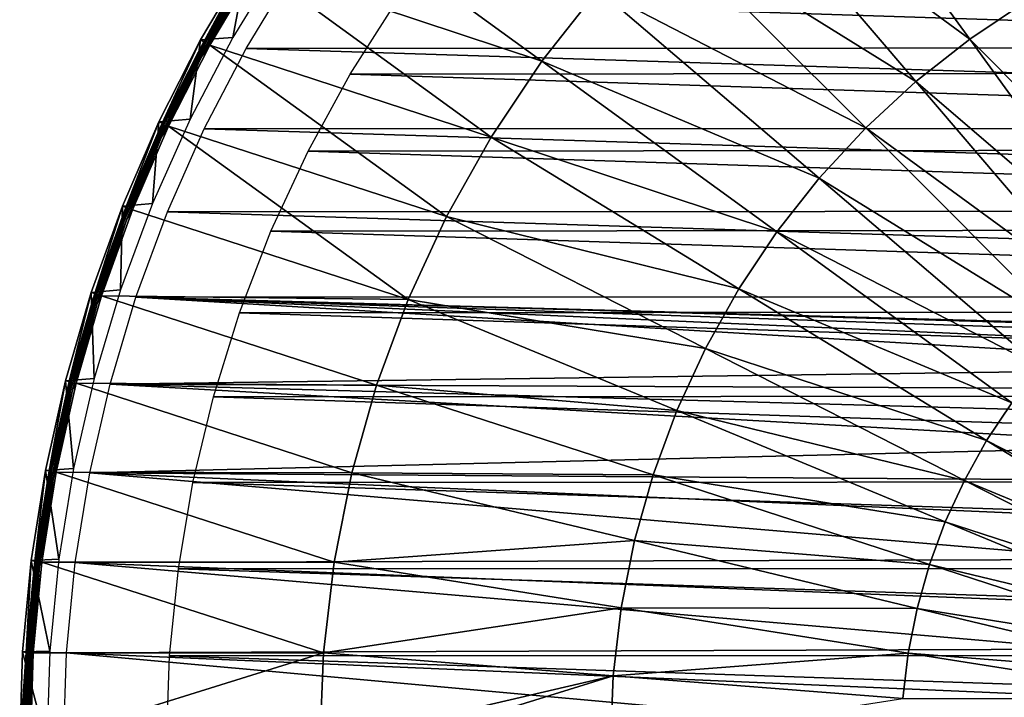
# Model space of a CAD drawing. Header units: millimetres. Extents: x -100 to 100, y -100 to 100.
# Tile 3 of 104: x -100 to -33, y 3 to 50. Entities that reach past the tile are written whole.
import ezdxf

# ---------------------------------------------------------------- set-up
doc = ezdxf.new("R2010")
doc.units = ezdxf.units.MM
doc.header["$LTSCALE"] = 52.148148
for name, color, linetype in [('345', 7, 'CONTINUOUS'), ('346', 7, 'CONTINUOUS'), ('68', 7, 'CONTINUOUS'), ('70', 7, 'CONTINUOUS'), ('71', 7, 'CONTINUOUS'), ('74', 7, 'CONTINUOUS'), ('75', 7, 'CONTINUOUS')]:
    doc.layers.add(name, color=color, linetype=linetype)

msp = doc.modelspace()

# ---------------------------------------------------------------- linework, layer by layer
at = {"layer": '345', "linetype": 'Continuous'}
for points in [[(-81.304, 52.901, -120), (84.474, 47.677, -120), (-84.52, 47.597, -120), (-81.304, 52.901, -120)], [(81.254, 52.979, -120), (84.474, 47.677, -120), (-81.304, 52.901, -120), (81.254, 52.979, -120)], [(-84.52, 47.597, -120), (87.354, 42.171, -120), (-87.391, 42.093, -120), (-84.52, 47.597, -120)], [(84.474, 47.677, -120), (87.354, 42.171, -120), (-84.52, 47.597, -120), (84.474, 47.677, -120)], [(-87.391, 42.093, -120), (89.872, 36.496, -120), (-89.901, 36.423, -120), (-87.391, 42.093, -120)], [(87.354, 42.171, -120), (89.872, 36.496, -120), (-87.391, 42.093, -120), (87.354, 42.171, -120)], [(-89.901, 36.423, -120), (92.031, 30.645, -120), (-92.052, 30.582, -120), (-89.901, 36.423, -120)], [(89.872, 36.496, -120), (92.031, 30.645, -120), (-89.901, 36.423, -120), (89.872, 36.496, -120)], [(-92.052, 30.582, -120), (-11.096, 25.734, -120), (-93.822, 24.624, -120), (-92.052, 30.582, -120)], [(92.031, 30.645, -120), (1.611, 27.978, -120), (-92.052, 30.582, -120), (92.031, 30.645, -120)], [(-8.037, 26.847, -120), (-11.096, 25.734, -120), (-92.052, 30.582, -120), (-8.037, 26.847, -120)], [(-4.875, 27.597, -120), (-8.037, 26.847, -120), (-92.052, 30.582, -120), (-4.875, 27.597, -120)], [(-1.648, 27.976, -120), (-4.875, 27.597, -120), (-92.052, 30.582, -120), (-1.648, 27.976, -120)], [(1.611, 27.978, -120), (-1.648, 27.976, -120), (-92.052, 30.582, -120), (1.611, 27.978, -120)], [(-11.096, 25.734, -120), (-13.998, 24.277, -120), (-93.822, 24.624, -120), (-11.096, 25.734, -120)], [(-93.822, 24.624, -120), (-19.219, 20.394, -120), (-95.208, 18.552, -120), (-93.822, 24.624, -120)], [(-16.721, 22.489, -120), (-19.219, 20.394, -120), (-93.822, 24.624, -120), (-16.721, 22.489, -120)], [(-13.998, 24.277, -120), (-16.721, 22.489, -120), (-93.822, 24.624, -120), (-13.998, 24.277, -120)], [(-19.219, 20.394, -120), (-21.45, 18.036, -120), (-95.208, 18.552, -120), (-19.219, 20.394, -120)], [(-95.208, 18.552, -120), (-25.019, 12.624, -120), (-96.202, 12.413, -120), (-95.208, 18.552, -120)], [(-23.389, 15.439, -120), (-25.019, 12.624, -120), (-95.208, 18.552, -120), (-23.389, 15.439, -120)], [(-21.45, 18.036, -120), (-23.389, 15.439, -120), (-95.208, 18.552, -120), (-21.45, 18.036, -120)], [(-96.202, 12.413, -120), (-27.262, 6.489, -120), (-96.799, 6.233, -120), (-96.202, 12.413, -120)], [(-25.019, 12.624, -120), (-26.318, 9.629, -120), (-96.202, 12.413, -120), (-25.019, 12.624, -120)], [(-26.318, 9.629, -120), (-27.262, 6.489, -120), (-96.202, 12.413, -120), (-26.318, 9.629, -120)], [(-96.799, 6.233, -120), (-28.024, 0, -120), (-97, 0, -120), (-96.799, 6.233, -120)], [(-27.262, 6.489, -120), (-27.832, 3.277, -120), (-96.799, 6.233, -120), (-27.262, 6.489, -120)], [(-27.832, 3.277, -120), (-28.024, 0, -120), (-96.799, 6.233, -120), (-27.832, 3.277, -120)]]:
    msp.add_3dface(points, dxfattribs=at)
at = {"layer": '346', "color": 251, "linetype": 'Continuous', "true_color": 0x4c4c4c}
for points in [[(-74.184, 50.872, -106.6), (77.3, 45.996, -106.6), (-77.394, 45.836, -106.6), (-74.184, 50.872, -106.6)], [(74.079, 51.026, -106.6), (77.3, 45.996, -106.6), (-74.184, 50.872, -106.6), (74.079, 51.026, -106.6)], [(-77.394, 45.836, -106.6), (80.201, 40.72, -106.6), (-80.282, 40.562, -106.6), (-77.394, 45.836, -106.6)], [(77.3, 45.996, -106.6), (80.201, 40.72, -106.6), (-77.394, 45.836, -106.6), (77.3, 45.996, -106.6)], [(-80.282, 40.562, -106.6), (82.755, 35.25, -106.6), (-82.819, 35.098, -106.6), (-80.282, 40.562, -106.6)], [(80.201, 40.72, -106.6), (82.755, 35.25, -106.6), (-80.282, 40.562, -106.6), (80.201, 40.72, -106.6)], [(-82.819, 35.098, -106.6), (84.924, 29.642, -106.6), (-84.973, 29.502, -106.6), (-82.819, 35.098, -106.6)], [(82.755, 35.25, -106.6), (84.924, 29.642, -106.6), (-82.819, 35.098, -106.6), (82.755, 35.25, -106.6)], [(84.924, 29.642, -106.6), (86.723, 23.865, -106.6), (-84.973, 29.502, -106.6), (84.924, 29.642, -106.6)], [(-84.973, 29.502, -106.6), (86.723, 23.865, -106.6), (-86.757, 23.745, -106.6), (-84.973, 29.502, -106.6)], [(-86.757, 23.745, -106.6), (88.133, 17.988, -106.6), (-88.153, 17.891, -106.6), (-86.757, 23.745, -106.6)], [(86.723, 23.865, -106.6), (88.133, 17.988, -106.6), (-86.757, 23.745, -106.6), (86.723, 23.865, -106.6)], [(-88.153, 17.891, -106.6), (89.137, 12.065, -106.6), (-89.147, 11.996, -106.6), (-88.153, 17.891, -106.6)], [(88.133, 17.988, -106.6), (89.137, 12.065, -106.6), (-88.153, 17.891, -106.6), (88.133, 17.988, -106.6)], [(-89.147, 11.996, -106.6), (89.742, 6.07, -106.6), (-89.746, 6.033, -106.6), (-89.147, 11.996, -106.6)], [(89.137, 12.065, -106.6), (89.742, 6.07, -106.6), (-89.147, 11.996, -106.6), (89.137, 12.065, -106.6)], [(89.742, 6.07, -106.6), (89.95, 0, -106.6), (-89.746, 6.033, -106.6), (89.742, 6.07, -106.6)], [(89.95, 0, -106.6), (-89.95, 0, -106.6), (-89.746, 6.033, -106.6), (89.95, 0, -106.6)]]:
    msp.add_3dface(points, dxfattribs=at)
at = {"layer": '68', "color": 251, "linetype": 'Continuous', "true_color": 0x4c4c4c}
for points in [[(-46.717, 64.301, -104.27), (-51.618, 60.437, -104.27), (-35.038, 48.225, -103.714), (-46.717, 64.301, -104.27)], [(-46.717, 64.301, -104.27), (-35.038, 48.225, -103.714), (-31.146, 50.826, -103.714), (-46.717, 64.301, -104.27)], [(-51.618, 60.437, -104.27), (-56.201, 56.201, -104.27), (-38.713, 45.328, -103.714), (-51.618, 60.437, -104.27)], [(-51.618, 60.437, -104.27), (-38.713, 45.328, -103.714), (-35.038, 48.225, -103.714), (-51.618, 60.437, -104.27)], [(-80.308, 58.347, -104.981), (-83.813, 53.19, -104.981), (-64.301, 46.717, -104.27), (-80.308, 58.347, -104.981)], [(-60.437, 51.618, -104.27), (-80.308, 58.347, -104.981), (-64.301, 46.717, -104.27), (-60.437, 51.618, -104.27)], [(-56.201, 56.201, -104.27), (-60.437, 51.618, -104.27), (-42.15, 42.15, -103.714), (-56.201, 56.201, -104.27)], [(-56.201, 56.201, -104.27), (-42.15, 42.15, -103.714), (-38.713, 45.328, -103.714), (-56.201, 56.201, -104.27)], [(-83.813, 53.19, -104.981), (-86.988, 47.822, -104.981), (-67.768, 41.528, -104.27), (-83.813, 53.19, -104.981)], [(-64.301, 46.717, -104.27), (-83.813, 53.19, -104.981), (-67.768, 41.528, -104.27), (-64.301, 46.717, -104.27)], [(-60.437, 51.618, -104.27), (-64.301, 46.717, -104.27), (-45.328, 38.713, -103.714), (-60.437, 51.618, -104.27)], [(-60.437, 51.618, -104.27), (-45.328, 38.713, -103.714), (-42.15, 42.15, -103.714), (-60.437, 51.618, -104.27)], [(-35.038, 48.225, -103.714), (-20.762, 33.88, -103.317), (-31.146, 50.826, -103.714), (-35.038, 48.225, -103.714)], [(-86.988, 47.822, -104.981), (-89.819, 42.266, -104.981), (-70.817, 36.083, -104.27), (-86.988, 47.822, -104.981)], [(-67.768, 41.528, -104.27), (-86.988, 47.822, -104.981), (-70.817, 36.083, -104.27), (-67.768, 41.528, -104.27)], [(-38.713, 45.328, -103.714), (-23.356, 32.147, -103.317), (-35.038, 48.225, -103.714), (-38.713, 45.328, -103.714)], [(-23.356, 32.147, -103.317), (-20.762, 33.88, -103.317), (-35.038, 48.225, -103.714), (-23.356, 32.147, -103.317)], [(-64.301, 46.717, -104.27), (-67.768, 41.528, -104.27), (-48.225, 35.038, -103.714), (-64.301, 46.717, -104.27)], [(-64.301, 46.717, -104.27), (-48.225, 35.038, -103.714), (-45.328, 38.713, -103.714), (-64.301, 46.717, -104.27)], [(-42.15, 42.15, -103.714), (-25.806, 30.215, -103.317), (-38.713, 45.328, -103.714), (-42.15, 42.15, -103.714)], [(-25.806, 30.215, -103.317), (-23.356, 32.147, -103.317), (-38.713, 45.328, -103.714), (-25.806, 30.215, -103.317)], [(-89.819, 42.266, -104.981), (-92.296, 36.542, -104.981), (-73.43, 30.416, -104.27), (-89.819, 42.266, -104.981)], [(-70.817, 36.083, -104.27), (-89.819, 42.266, -104.981), (-73.43, 30.416, -104.27), (-70.817, 36.083, -104.27)], [(-45.328, 38.713, -103.714), (-28.097, 28.097, -103.317), (-42.15, 42.15, -103.714), (-45.328, 38.713, -103.714)], [(-28.097, 28.097, -103.317), (-25.806, 30.215, -103.317), (-42.15, 42.15, -103.714), (-28.097, 28.097, -103.317)], [(-67.768, 41.528, -104.27), (-70.817, 36.083, -104.27), (-50.826, 31.146, -103.714), (-67.768, 41.528, -104.27)], [(-67.768, 41.528, -104.27), (-50.826, 31.146, -103.714), (-48.225, 35.038, -103.714), (-67.768, 41.528, -104.27)], [(-48.225, 35.038, -103.714), (-30.215, 25.806, -103.317), (-45.328, 38.713, -103.714), (-48.225, 35.038, -103.714)], [(-30.215, 25.806, -103.317), (-28.097, 28.097, -103.317), (-45.328, 38.713, -103.714), (-30.215, 25.806, -103.317)], [(-92.296, 36.542, -104.981), (-94.408, 30.675, -104.981), (-73.43, 30.416, -104.27), (-92.296, 36.542, -104.981)], [(-70.817, 36.083, -104.27), (-73.43, 30.416, -104.27), (-53.113, 27.062, -103.714), (-70.817, 36.083, -104.27)], [(-70.817, 36.083, -104.27), (-53.113, 27.062, -103.714), (-50.826, 31.146, -103.714), (-70.817, 36.083, -104.27)], [(-50.826, 31.146, -103.714), (-32.147, 23.356, -103.317), (-48.225, 35.038, -103.714), (-50.826, 31.146, -103.714)], [(-32.147, 23.356, -103.317), (-30.215, 25.806, -103.317), (-48.225, 35.038, -103.714), (-32.147, 23.356, -103.317)], [(-53.113, 27.062, -103.714), (-33.88, 20.762, -103.317), (-50.826, 31.146, -103.714), (-53.113, 27.062, -103.714)], [(-33.88, 20.762, -103.317), (-32.147, 23.356, -103.317), (-50.826, 31.146, -103.714), (-33.88, 20.762, -103.317)], [(-94.408, 30.675, -104.981), (-96.148, 24.687, -104.981), (-75.59, 24.561, -104.27), (-94.408, 30.675, -104.981)], [(-73.43, 30.416, -104.27), (-94.408, 30.675, -104.981), (-75.59, 24.561, -104.27), (-73.43, 30.416, -104.27)], [(-73.43, 30.416, -104.27), (-75.59, 24.561, -104.27), (-55.072, 22.812, -103.714), (-73.43, 30.416, -104.27)], [(-73.43, 30.416, -104.27), (-55.072, 22.812, -103.714), (-53.113, 27.062, -103.714), (-73.43, 30.416, -104.27)], [(-55.072, 22.812, -103.714), (-35.404, 18.039, -103.317), (-53.113, 27.062, -103.714), (-55.072, 22.812, -103.714)], [(-35.404, 18.039, -103.317), (-33.88, 20.762, -103.317), (-53.113, 27.062, -103.714), (-35.404, 18.039, -103.317)], [(-96.148, 24.687, -104.981), (-97.508, 18.601, -104.981), (-77.284, 18.554, -104.27), (-96.148, 24.687, -104.981)], [(-75.59, 24.561, -104.27), (-96.148, 24.687, -104.981), (-77.284, 18.554, -104.27), (-75.59, 24.561, -104.27)], [(-75.59, 24.561, -104.27), (-77.284, 18.554, -104.27), (-56.692, 18.42, -103.714), (-75.59, 24.561, -104.27)], [(-75.59, 24.561, -104.27), (-56.692, 18.42, -103.714), (-55.072, 22.812, -103.714), (-75.59, 24.561, -104.27)], [(-33.88, 20.762, -103.317), (-16.066, 11.672, -103.079), (-32.147, 23.356, -103.317), (-33.88, 20.762, -103.317)], [(-56.692, 18.42, -103.714), (-36.711, 15.206, -103.317), (-55.072, 22.812, -103.714), (-56.692, 18.42, -103.714)], [(-36.711, 15.206, -103.317), (-35.404, 18.039, -103.317), (-55.072, 22.812, -103.714), (-36.711, 15.206, -103.317)], [(-35.404, 18.039, -103.317), (-16.932, 10.376, -103.079), (-33.88, 20.762, -103.317), (-35.404, 18.039, -103.317)], [(-16.932, 10.376, -103.079), (-16.066, 11.672, -103.079), (-33.88, 20.762, -103.317), (-16.932, 10.376, -103.079)], [(-97.508, 18.601, -104.981), (-98.484, 12.441, -104.981), (-78.502, 12.433, -104.27), (-97.508, 18.601, -104.981)], [(-77.284, 18.554, -104.27), (-97.508, 18.601, -104.981), (-78.502, 12.433, -104.27), (-77.284, 18.554, -104.27)], [(-77.284, 18.554, -104.27), (-78.502, 12.433, -104.27), (-57.963, 13.916, -103.714), (-77.284, 18.554, -104.27)], [(-77.284, 18.554, -104.27), (-57.963, 13.916, -103.714), (-56.692, 18.42, -103.714), (-77.284, 18.554, -104.27)], [(-57.963, 13.916, -103.714), (-37.791, 12.279, -103.317), (-56.692, 18.42, -103.714), (-57.963, 13.916, -103.714)], [(-37.791, 12.279, -103.317), (-36.711, 15.206, -103.317), (-56.692, 18.42, -103.714), (-37.791, 12.279, -103.317)], [(-36.711, 15.206, -103.317), (-17.694, 9.016, -103.079), (-35.404, 18.039, -103.317), (-36.711, 15.206, -103.317)], [(-17.694, 9.016, -103.079), (-16.932, 10.376, -103.079), (-35.404, 18.039, -103.317), (-17.694, 9.016, -103.079)], [(-37.791, 12.279, -103.317), (-18.347, 7.599, -103.079), (-36.711, 15.206, -103.317), (-37.791, 12.279, -103.317)], [(-18.347, 7.599, -103.079), (-17.694, 9.016, -103.079), (-36.711, 15.206, -103.317), (-18.347, 7.599, -103.079)], [(-78.502, 12.433, -104.27), (-58.876, 9.325, -103.714), (-57.963, 13.916, -103.714), (-78.502, 12.433, -104.27)], [(-58.876, 9.325, -103.714), (-38.637, 9.276, -103.317), (-57.963, 13.916, -103.714), (-58.876, 9.325, -103.714)], [(-38.637, 9.276, -103.317), (-37.791, 12.279, -103.317), (-57.963, 13.916, -103.714), (-38.637, 9.276, -103.317)], [(-98.484, 12.441, -104.981), (-99.071, 6.233, -104.981), (-79.235, 6.236, -104.27), (-98.484, 12.441, -104.981)], [(-78.502, 12.433, -104.27), (-98.484, 12.441, -104.981), (-79.235, 6.236, -104.27), (-78.502, 12.433, -104.27)], [(-78.502, 12.433, -104.27), (-79.235, 6.236, -104.27), (-58.876, 9.325, -103.714), (-78.502, 12.433, -104.27)], [(-38.637, 9.276, -103.317), (-18.886, 6.137, -103.079), (-37.791, 12.279, -103.317), (-38.637, 9.276, -103.317)], [(-18.886, 6.137, -103.079), (-18.347, 7.599, -103.079), (-37.791, 12.279, -103.317), (-18.886, 6.137, -103.079)], [(-79.235, 6.236, -104.27), (-59.426, 4.677, -103.714), (-58.876, 9.325, -103.714), (-79.235, 6.236, -104.27)], [(-59.426, 4.677, -103.714), (-39.246, 6.216, -103.317), (-58.876, 9.325, -103.714), (-59.426, 4.677, -103.714)], [(-39.246, 6.216, -103.317), (-38.637, 9.276, -103.317), (-58.876, 9.325, -103.714), (-39.246, 6.216, -103.317)], [(-39.246, 6.216, -103.317), (-19.31, 4.636, -103.079), (-38.637, 9.276, -103.317), (-39.246, 6.216, -103.317)], [(-19.31, 4.636, -103.079), (-18.886, 6.137, -103.079), (-38.637, 9.276, -103.317), (-19.31, 4.636, -103.079)], [(-99.266, 0, -104.981), (-79.48, 0, -104.27), (-79.235, 6.236, -104.27), (-99.266, 0, -104.981)], [(-99.071, 6.233, -104.981), (-99.266, 0, -104.981), (-79.235, 6.236, -104.27), (-99.071, 6.233, -104.981)], [(-79.235, 6.236, -104.27), (-79.48, 0, -104.27), (-59.426, 4.677, -103.714), (-79.235, 6.236, -104.27)], [(-39.613, 3.118, -103.317), (-39.246, 6.216, -103.317), (-59.426, 4.677, -103.714), (-39.613, 3.118, -103.317)], [(-39.613, 3.118, -103.317), (-19.614, 3.107, -103.079), (-39.246, 6.216, -103.317), (-39.613, 3.118, -103.317)], [(-19.614, 3.107, -103.079), (-19.31, 4.636, -103.079), (-39.246, 6.216, -103.317), (-19.614, 3.107, -103.079)], [(-79.48, 0, -104.27), (-74.458, 0, -104.114), (-59.426, 4.677, -103.714), (-79.48, 0, -104.27)], [(-74.458, 0, -104.114), (-59.61, 0, -103.714), (-59.426, 4.677, -103.714), (-74.458, 0, -104.114)], [(-59.61, 0, -103.714), (-39.613, 3.118, -103.317), (-59.426, 4.677, -103.714), (-59.61, 0, -103.714)]]:
    msp.add_3dface(points, dxfattribs=at)
at = {"layer": '70', "color": 251, "linetype": 'Continuous', "true_color": 0x4c4c4c}
for points in [[(-87.626, 48.177, -120), (-87.408, 48.053, -105.472), (-84.446, 53.562, -120), (-87.626, 48.177, -120)], [(-87.408, 48.053, -105.472), (-84.219, 53.447, -105.472), (-84.446, 53.562, -120), (-87.408, 48.053, -105.472)], [(-90.483, 42.569, -120), (-90.253, 42.47, -105.472), (-87.626, 48.177, -120), (-90.483, 42.569, -120)], [(-90.253, 42.47, -105.472), (-87.408, 48.053, -105.472), (-87.626, 48.177, -120), (-90.253, 42.47, -105.472)], [(-92.98, 36.807, -120), (-92.742, 36.719, -105.472), (-90.483, 42.569, -120), (-92.98, 36.807, -120)], [(-92.742, 36.719, -105.472), (-90.253, 42.47, -105.472), (-90.483, 42.569, -120), (-92.742, 36.719, -105.472)], [(-95.102, 30.904, -120), (-94.864, 30.823, -105.472), (-92.98, 36.807, -120), (-95.102, 30.904, -120)], [(-94.864, 30.823, -105.472), (-92.742, 36.719, -105.472), (-92.98, 36.807, -120), (-94.864, 30.823, -105.472)], [(-96.86, 24.85, -120), (-96.613, 24.806, -105.472), (-95.102, 30.904, -120), (-96.86, 24.85, -120)], [(-96.613, 24.806, -105.472), (-94.864, 30.823, -105.472), (-95.102, 30.904, -120), (-96.613, 24.806, -105.472)], [(-98.232, 18.721, -120), (-97.98, 18.691, -105.472), (-96.86, 24.85, -120), (-98.232, 18.721, -120)], [(-97.98, 18.691, -105.472), (-96.613, 24.806, -105.472), (-96.86, 24.85, -120), (-97.98, 18.691, -105.472)], [(-99.209, 12.55, -120), (-98.96, 12.502, -105.472), (-98.232, 18.721, -120), (-99.209, 12.55, -120)], [(-98.96, 12.502, -105.472), (-97.98, 18.691, -105.472), (-98.232, 18.721, -120), (-98.96, 12.502, -105.472)], [(-99.798, 6.309, -120), (-99.55, 6.263, -105.472), (-99.209, 12.55, -120), (-99.798, 6.309, -120)], [(-99.55, 6.263, -105.472), (-98.96, 12.502, -105.472), (-99.209, 12.55, -120), (-99.55, 6.263, -105.472)], [(-100, 0, -120), (-99.55, 6.263, -105.472), (-99.798, 6.309, -120), (-100, 0, -120)], [(-100, 0, -120), (-99.873, 0, -112.736), (-99.55, 6.263, -105.472), (-100, 0, -120)], [(-99.873, 0, -112.736), (-99.746, 0, -105.472), (-99.55, 6.263, -105.472), (-99.873, 0, -112.736)]]:
    msp.add_3dface(points, dxfattribs=at)
at = {"layer": '71', "color": 251, "linetype": 'Continuous', "true_color": 0x4c4c4c}
for points in [[(-87.626, 48.177, -120), (-84.446, 53.562, -120), (-85.419, 48.336, -120), (-87.626, 48.177, -120)], [(-85.419, 48.336, -120), (-84.446, 53.562, -120), (-82.169, 53.683, -120), (-85.419, 48.336, -120)], [(-90.483, 42.569, -120), (-87.626, 48.177, -120), (-88.348, 42.749, -120), (-90.483, 42.569, -120)], [(-88.348, 42.749, -120), (-87.626, 48.177, -120), (-85.419, 48.336, -120), (-88.348, 42.749, -120)], [(-92.98, 36.807, -120), (-90.483, 42.569, -120), (-90.914, 36.987, -120), (-92.98, 36.807, -120)], [(-90.914, 36.987, -120), (-90.483, 42.569, -120), (-88.348, 42.749, -120), (-90.914, 36.987, -120)], [(-95.102, 30.904, -120), (-92.98, 36.807, -120), (-93.096, 31.081, -120), (-95.102, 30.904, -120)], [(-93.096, 31.081, -120), (-92.98, 36.807, -120), (-90.914, 36.987, -120), (-93.096, 31.081, -120)], [(-94.907, 25.008, -120), (-95.102, 30.904, -120), (-93.096, 31.081, -120), (-94.907, 25.008, -120)], [(-96.86, 24.85, -120), (-95.102, 30.904, -120), (-94.907, 25.008, -120), (-96.86, 24.85, -120)], [(-96.323, 18.848, -120), (-96.86, 24.85, -120), (-94.907, 25.008, -120), (-96.323, 18.848, -120)], [(-98.232, 18.721, -120), (-96.86, 24.85, -120), (-96.323, 18.848, -120), (-98.232, 18.721, -120)], [(-99.209, 12.55, -120), (-98.232, 18.721, -120), (-97.331, 12.641, -120), (-99.209, 12.55, -120)], [(-97.331, 12.641, -120), (-98.232, 18.721, -120), (-96.323, 18.848, -120), (-97.331, 12.641, -120)], [(-99.798, 6.309, -120), (-99.209, 12.55, -120), (-97.94, 6.358, -120), (-99.798, 6.309, -120)], [(-97.94, 6.358, -120), (-99.209, 12.55, -120), (-97.331, 12.641, -120), (-97.94, 6.358, -120)], [(-100, 0, -120), (-99.798, 6.309, -120), (-98.15, 0, -120), (-100, 0, -120)], [(-98.15, 0, -120), (-99.798, 6.309, -120), (-97.94, 6.358, -120), (-98.15, 0, -120)]]:
    msp.add_3dface(points, dxfattribs=at)
at = {"layer": '74', "color": 251, "linetype": 'Continuous', "true_color": 0x4c4c4c}
for points in [[(-87.284, 47.985, -105.131), (-84.601, 52.383, -105.053), (-84.098, 53.37, -105.131), (-87.284, 47.985, -105.131)], [(-86.988, 47.822, -104.981), (-83.813, 53.19, -104.981), (-84.504, 52.322, -105.002), (-86.988, 47.822, -104.981)], [(-87.666, 47.075, -105.053), (-84.504, 52.322, -105.002), (-84.601, 52.383, -105.053), (-87.666, 47.075, -105.053)], [(-87.666, 47.075, -105.053), (-84.601, 52.383, -105.053), (-87.284, 47.985, -105.131), (-87.666, 47.075, -105.053)], [(-87.564, 47.021, -105.002), (-84.504, 52.322, -105.002), (-87.666, 47.075, -105.053), (-87.564, 47.021, -105.002)], [(-87.564, 47.021, -105.002), (-86.988, 47.822, -104.981), (-84.504, 52.322, -105.002), (-87.564, 47.021, -105.002)], [(-90.124, 42.409, -105.131), (-87.666, 47.075, -105.053), (-87.284, 47.985, -105.131), (-90.124, 42.409, -105.131)], [(-89.819, 42.266, -104.981), (-86.988, 47.822, -104.981), (-87.564, 47.021, -105.002), (-89.819, 42.266, -104.981)], [(-90.397, 41.589, -105.053), (-87.564, 47.021, -105.002), (-87.666, 47.075, -105.053), (-90.397, 41.589, -105.053)], [(-90.397, 41.589, -105.053), (-87.666, 47.075, -105.053), (-90.124, 42.409, -105.131), (-90.397, 41.589, -105.053)], [(-90.293, 41.541, -105.002), (-87.564, 47.021, -105.002), (-90.397, 41.589, -105.053), (-90.293, 41.541, -105.002)], [(-90.293, 41.541, -105.002), (-89.819, 42.266, -104.981), (-87.564, 47.021, -105.002), (-90.293, 41.541, -105.002)], [(-92.609, 36.667, -105.131), (-90.397, 41.589, -105.053), (-90.124, 42.409, -105.131), (-92.609, 36.667, -105.131)], [(-92.296, 36.542, -104.981), (-89.819, 42.266, -104.981), (-90.293, 41.541, -105.002), (-92.296, 36.542, -104.981)], [(-92.786, 35.946, -105.053), (-90.293, 41.541, -105.002), (-90.397, 41.589, -105.053), (-92.786, 35.946, -105.053)], [(-92.786, 35.946, -105.053), (-90.397, 41.589, -105.053), (-92.609, 36.667, -105.131), (-92.786, 35.946, -105.053)], [(-92.679, 35.904, -105.002), (-90.293, 41.541, -105.002), (-92.786, 35.946, -105.053), (-92.679, 35.904, -105.002)], [(-92.679, 35.904, -105.002), (-92.296, 36.542, -104.981), (-90.293, 41.541, -105.002), (-92.679, 35.904, -105.002)], [(-94.729, 30.779, -105.131), (-92.786, 35.946, -105.053), (-92.609, 36.667, -105.131), (-94.729, 30.779, -105.131)], [(-94.408, 30.675, -104.981), (-92.296, 36.542, -104.981), (-92.679, 35.904, -105.002), (-94.408, 30.675, -104.981)], [(-94.823, 30.165, -105.053), (-92.679, 35.904, -105.002), (-92.786, 35.946, -105.053), (-94.823, 30.165, -105.053)], [(-94.823, 30.165, -105.053), (-92.786, 35.946, -105.053), (-94.729, 30.779, -105.131), (-94.823, 30.165, -105.053)], [(-94.713, 30.13, -105.002), (-92.679, 35.904, -105.002), (-94.823, 30.165, -105.053), (-94.713, 30.13, -105.002)], [(-94.713, 30.13, -105.002), (-94.408, 30.675, -104.981), (-92.679, 35.904, -105.002), (-94.713, 30.13, -105.002)], [(-96.475, 24.771, -105.131), (-94.823, 30.165, -105.053), (-94.729, 30.779, -105.131), (-96.475, 24.771, -105.131)], [(-96.148, 24.687, -104.981), (-94.408, 30.675, -104.981), (-94.713, 30.13, -105.002), (-96.148, 24.687, -104.981)], [(-96.5, 24.271, -105.053), (-94.713, 30.13, -105.002), (-94.823, 30.165, -105.053), (-96.5, 24.271, -105.053)], [(-96.5, 24.271, -105.053), (-94.823, 30.165, -105.053), (-96.475, 24.771, -105.131), (-96.5, 24.271, -105.053)], [(-96.389, 24.243, -105.002), (-94.713, 30.13, -105.002), (-96.5, 24.271, -105.053), (-96.389, 24.243, -105.002)], [(-96.389, 24.243, -105.002), (-96.148, 24.687, -104.981), (-94.713, 30.13, -105.002), (-96.389, 24.243, -105.002)], [(-97.84, 18.664, -105.131), (-96.5, 24.271, -105.053), (-96.475, 24.771, -105.131), (-97.84, 18.664, -105.131)], [(-97.811, 18.284, -105.053), (-96.5, 24.271, -105.053), (-97.84, 18.664, -105.131), (-97.811, 18.284, -105.053)], [(-97.811, 18.284, -105.053), (-96.389, 24.243, -105.002), (-96.5, 24.271, -105.053), (-97.811, 18.284, -105.053)], [(-97.698, 18.263, -105.002), (-96.389, 24.243, -105.002), (-97.811, 18.284, -105.053), (-97.698, 18.263, -105.002)], [(-97.698, 18.263, -105.002), (-97.508, 18.601, -104.981), (-96.389, 24.243, -105.002), (-97.698, 18.263, -105.002)], [(-97.508, 18.601, -104.981), (-96.148, 24.687, -104.981), (-96.389, 24.243, -105.002), (-97.508, 18.601, -104.981)], [(-98.819, 12.484, -105.131), (-97.811, 18.284, -105.053), (-97.84, 18.664, -105.131), (-98.819, 12.484, -105.131)], [(-98.751, 12.228, -105.053), (-97.811, 18.284, -105.053), (-98.819, 12.484, -105.131), (-98.751, 12.228, -105.053)], [(-98.751, 12.228, -105.053), (-97.698, 18.263, -105.002), (-97.811, 18.284, -105.053), (-98.751, 12.228, -105.053)], [(-98.637, 12.214, -105.002), (-97.698, 18.263, -105.002), (-98.751, 12.228, -105.053), (-98.637, 12.214, -105.002)], [(-98.637, 12.214, -105.002), (-98.484, 12.441, -104.981), (-97.698, 18.263, -105.002), (-98.637, 12.214, -105.002)], [(-98.484, 12.441, -104.981), (-97.508, 18.601, -104.981), (-97.698, 18.263, -105.002), (-98.484, 12.441, -104.981)], [(-99.407, 6.254, -105.131), (-98.751, 12.228, -105.053), (-98.819, 12.484, -105.131), (-99.407, 6.254, -105.131)], [(-99.317, 6.126, -105.053), (-98.751, 12.228, -105.053), (-99.407, 6.254, -105.131), (-99.317, 6.126, -105.053)], [(-99.317, 6.126, -105.053), (-98.637, 12.214, -105.002), (-98.751, 12.228, -105.053), (-99.317, 6.126, -105.053)], [(-99.202, 6.119, -105.002), (-98.637, 12.214, -105.002), (-99.317, 6.126, -105.053), (-99.202, 6.119, -105.002)], [(-99.202, 6.119, -105.002), (-99.071, 6.233, -104.981), (-98.637, 12.214, -105.002), (-99.202, 6.119, -105.002)], [(-99.071, 6.233, -104.981), (-98.484, 12.441, -104.981), (-98.637, 12.214, -105.002), (-99.071, 6.233, -104.981)], [(-99.604, 0, -105.131), (-99.317, 6.126, -105.053), (-99.407, 6.254, -105.131), (-99.604, 0, -105.131)], [(-99.604, 0, -105.131), (-99.506, 0, -105.053), (-99.317, 6.126, -105.053), (-99.604, 0, -105.131)], [(-99.506, 0, -105.053), (-99.202, 6.119, -105.002), (-99.317, 6.126, -105.053), (-99.506, 0, -105.053)], [(-99.506, 0, -105.053), (-99.39, 0, -105.002), (-99.202, 6.119, -105.002), (-99.506, 0, -105.053)], [(-99.266, 0, -104.981), (-99.071, 6.233, -104.981), (-99.39, 0, -105.002), (-99.266, 0, -104.981)], [(-99.39, 0, -105.002), (-99.071, 6.233, -104.981), (-99.202, 6.119, -105.002), (-99.39, 0, -105.002)]]:
    msp.add_3dface(points, dxfattribs=at)
at = {"layer": '75', "color": 251, "linetype": 'Continuous', "true_color": 0x4c4c4c}
for points in [[(-84.219, 53.447, -105.472), (-87.408, 48.053, -105.472), (-84.791, 52.5, -105.348), (-84.219, 53.447, -105.472)], [(-87.284, 47.985, -105.131), (-84.098, 53.37, -105.131), (-84.75, 52.475, -105.231), (-87.284, 47.985, -105.131)], [(-84.791, 52.5, -105.348), (-87.862, 47.181, -105.348), (-84.75, 52.475, -105.231), (-84.791, 52.5, -105.348)], [(-84.791, 52.5, -105.348), (-87.408, 48.053, -105.472), (-87.862, 47.181, -105.348), (-84.791, 52.5, -105.348)], [(-87.862, 47.181, -105.348), (-87.819, 47.158, -105.231), (-84.75, 52.475, -105.231), (-87.862, 47.181, -105.348)], [(-87.819, 47.158, -105.231), (-87.284, 47.985, -105.131), (-84.75, 52.475, -105.231), (-87.819, 47.158, -105.231)], [(-87.408, 48.053, -105.472), (-90.253, 42.47, -105.472), (-87.862, 47.181, -105.348), (-87.408, 48.053, -105.472)], [(-90.124, 42.409, -105.131), (-87.284, 47.985, -105.131), (-87.819, 47.158, -105.231), (-90.124, 42.409, -105.131)], [(-87.862, 47.181, -105.348), (-90.6, 41.683, -105.348), (-87.819, 47.158, -105.231), (-87.862, 47.181, -105.348)], [(-87.862, 47.181, -105.348), (-90.253, 42.47, -105.472), (-90.6, 41.683, -105.348), (-87.862, 47.181, -105.348)], [(-90.6, 41.683, -105.348), (-90.556, 41.662, -105.231), (-87.819, 47.158, -105.231), (-90.6, 41.683, -105.348)], [(-90.556, 41.662, -105.231), (-90.124, 42.409, -105.131), (-87.819, 47.158, -105.231), (-90.556, 41.662, -105.231)], [(-90.253, 42.47, -105.472), (-92.742, 36.719, -105.472), (-90.6, 41.683, -105.348), (-90.253, 42.47, -105.472)], [(-92.609, 36.667, -105.131), (-90.124, 42.409, -105.131), (-90.556, 41.662, -105.231), (-92.609, 36.667, -105.131)], [(-90.6, 41.683, -105.348), (-92.994, 36.026, -105.348), (-90.556, 41.662, -105.231), (-90.6, 41.683, -105.348)], [(-90.6, 41.683, -105.348), (-92.742, 36.719, -105.472), (-92.994, 36.026, -105.348), (-90.6, 41.683, -105.348)], [(-92.994, 36.026, -105.348), (-92.949, 36.009, -105.231), (-90.556, 41.662, -105.231), (-92.994, 36.026, -105.348)], [(-92.949, 36.009, -105.231), (-92.609, 36.667, -105.131), (-90.556, 41.662, -105.231), (-92.949, 36.009, -105.231)], [(-92.742, 36.719, -105.472), (-94.864, 30.823, -105.472), (-92.994, 36.026, -105.348), (-92.742, 36.719, -105.472)], [(-94.729, 30.779, -105.131), (-92.609, 36.667, -105.131), (-92.949, 36.009, -105.231), (-94.729, 30.779, -105.131)], [(-92.994, 36.026, -105.348), (-95.035, 30.233, -105.348), (-92.949, 36.009, -105.231), (-92.994, 36.026, -105.348)], [(-92.994, 36.026, -105.348), (-94.864, 30.823, -105.472), (-95.035, 30.233, -105.348), (-92.994, 36.026, -105.348)], [(-95.035, 30.233, -105.348), (-94.989, 30.218, -105.231), (-92.949, 36.009, -105.231), (-95.035, 30.233, -105.348)], [(-94.989, 30.218, -105.231), (-94.729, 30.779, -105.131), (-92.949, 36.009, -105.231), (-94.989, 30.218, -105.231)], [(-94.864, 30.823, -105.472), (-96.613, 24.806, -105.472), (-95.035, 30.233, -105.348), (-94.864, 30.823, -105.472)], [(-96.475, 24.771, -105.131), (-94.729, 30.779, -105.131), (-94.989, 30.218, -105.231), (-96.475, 24.771, -105.131)], [(-95.035, 30.233, -105.348), (-96.716, 24.325, -105.348), (-94.989, 30.218, -105.231), (-95.035, 30.233, -105.348)], [(-95.035, 30.233, -105.348), (-96.613, 24.806, -105.472), (-96.716, 24.325, -105.348), (-95.035, 30.233, -105.348)], [(-96.716, 24.325, -105.348), (-96.669, 24.313, -105.231), (-94.989, 30.218, -105.231), (-96.716, 24.325, -105.348)], [(-96.669, 24.313, -105.231), (-96.475, 24.771, -105.131), (-94.989, 30.218, -105.231), (-96.669, 24.313, -105.231)], [(-96.716, 24.325, -105.348), (-98.03, 18.325, -105.348), (-96.669, 24.313, -105.231), (-96.716, 24.325, -105.348)], [(-96.716, 24.325, -105.348), (-97.98, 18.691, -105.472), (-98.03, 18.325, -105.348), (-96.716, 24.325, -105.348)], [(-98.03, 18.325, -105.348), (-97.983, 18.316, -105.231), (-96.669, 24.313, -105.231), (-98.03, 18.325, -105.348)], [(-97.983, 18.316, -105.231), (-97.84, 18.664, -105.131), (-96.669, 24.313, -105.231), (-97.983, 18.316, -105.231)], [(-96.613, 24.806, -105.472), (-97.98, 18.691, -105.472), (-96.716, 24.325, -105.348), (-96.613, 24.806, -105.472)], [(-97.84, 18.664, -105.131), (-96.475, 24.771, -105.131), (-96.669, 24.313, -105.231), (-97.84, 18.664, -105.131)], [(-98.03, 18.325, -105.348), (-98.973, 12.255, -105.348), (-97.983, 18.316, -105.231), (-98.03, 18.325, -105.348)], [(-98.03, 18.325, -105.348), (-98.96, 12.502, -105.472), (-98.973, 12.255, -105.348), (-98.03, 18.325, -105.348)], [(-98.973, 12.255, -105.348), (-98.924, 12.249, -105.231), (-97.983, 18.316, -105.231), (-98.973, 12.255, -105.348)], [(-97.98, 18.691, -105.472), (-98.96, 12.502, -105.472), (-98.03, 18.325, -105.348), (-97.98, 18.691, -105.472)], [(-98.924, 12.249, -105.231), (-98.819, 12.484, -105.131), (-97.983, 18.316, -105.231), (-98.924, 12.249, -105.231)], [(-98.819, 12.484, -105.131), (-97.84, 18.664, -105.131), (-97.983, 18.316, -105.231), (-98.819, 12.484, -105.131)], [(-98.96, 12.502, -105.472), (-99.55, 6.263, -105.472), (-98.973, 12.255, -105.348), (-98.96, 12.502, -105.472)], [(-98.973, 12.255, -105.348), (-99.55, 6.263, -105.472), (-99.539, 6.139, -105.348), (-98.973, 12.255, -105.348)], [(-98.973, 12.255, -105.348), (-99.539, 6.139, -105.348), (-98.924, 12.249, -105.231), (-98.973, 12.255, -105.348)], [(-99.539, 6.139, -105.348), (-99.491, 6.136, -105.231), (-98.924, 12.249, -105.231), (-99.539, 6.139, -105.348)], [(-99.491, 6.136, -105.231), (-99.407, 6.254, -105.131), (-98.924, 12.249, -105.231), (-99.491, 6.136, -105.231)], [(-99.407, 6.254, -105.131), (-98.819, 12.484, -105.131), (-98.924, 12.249, -105.231), (-99.407, 6.254, -105.131)], [(-99.55, 6.263, -105.472), (-99.746, 0, -105.472), (-99.539, 6.139, -105.348), (-99.55, 6.263, -105.472)], [(-99.746, 0, -105.472), (-99.728, 0, -105.348), (-99.539, 6.139, -105.348), (-99.746, 0, -105.472)], [(-99.539, 6.139, -105.348), (-99.728, 0, -105.348), (-99.491, 6.136, -105.231), (-99.539, 6.139, -105.348)], [(-99.728, 0, -105.348), (-99.68, 0, -105.231), (-99.491, 6.136, -105.231), (-99.728, 0, -105.348)], [(-99.68, 0, -105.231), (-99.604, 0, -105.131), (-99.407, 6.254, -105.131), (-99.68, 0, -105.231)], [(-99.68, 0, -105.231), (-99.407, 6.254, -105.131), (-99.491, 6.136, -105.231), (-99.68, 0, -105.231)]]:
    msp.add_3dface(points, dxfattribs=at)

doc.saveas('drawing.dxf')
